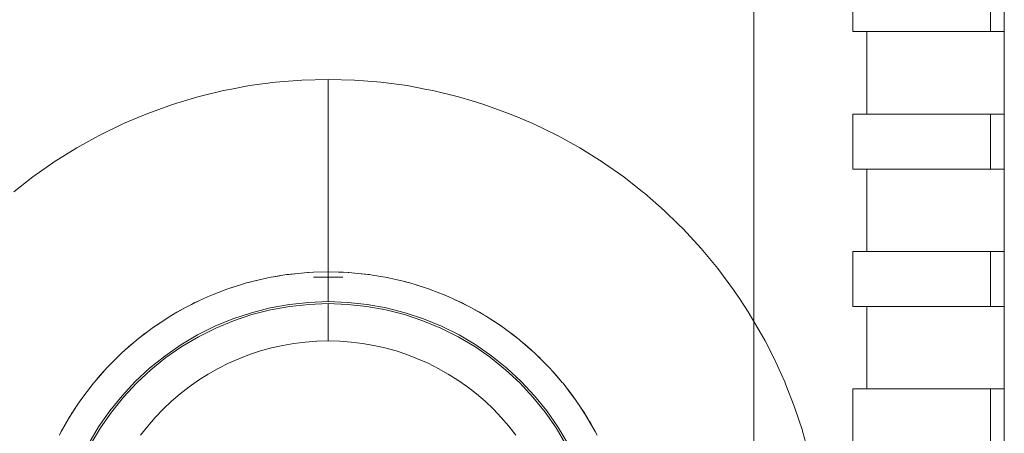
# Model space of a CAD drawing. Header units: millimetres. Extents: x 2826 to 3034, y 1533 to 1590.
# Tile 106 of 248: x 2964.717 to 2965.075, y 1553.775 to 1553.926. Entities that reach past the tile are written whole.
import ezdxf
from ezdxf.enums import TextEntityAlignment as Align

# ---------------------------------------------------------------- set-up
doc = ezdxf.new("R2010")
doc.units = ezdxf.units.MM
doc.set_wipeout_variables(frame=1)
doc.layers.add('_Caneta_No__220', color=7, linetype='Continuous', lineweight=15, true_color=0x8a8a8a)
doc.styles.add('ESTILO_GERADO_2', font='arial.ttf')

# ---------------------------------------------------------------- blocks, each defined once
blk = doc.blocks.new('A$Cf44ad3b2')
at = {"layer": '_Caneta_No__220'}
for p, q in [((57.01547, 20.61002), (57.02353, 20.61067)), ((57.02353, 20.61067), (57.03311, 20.61092)), ((57.03311, 20.61092), (57.04269, 20.61067)), ((57.03311, 20.61092), (57.03311, 20.61066)), ((57.03311, 20.61066), (57.03311, 20.61057)), ((57.04269, 20.61067), (57.05075, 20.61002)), ((56.99506, 20.60685), (56.998, 20.60741)), ((56.998, 20.60741), (57.00448, 20.60863)), ((57.00448, 20.60863), (57.01398, 20.6099)), ((57.01398, 20.6099), (57.01547, 20.61002)), ((57.03311, 20.60989), (57.03311, 20.61057)), ((57.03311, 20.60989), (57.03311, 20.60957)), ((57.03311, 20.60861), (57.03311, 20.60957)), ((57.03311, 20.60861), (57.03311, 20.60794)), ((57.03311, 20.60683), (57.03311, 20.60794)), ((57.05075, 20.61002), (57.05224, 20.6099)), ((57.05224, 20.6099), (57.06174, 20.60863)), ((57.06174, 20.60863), (57.06821, 20.60741)), ((57.06821, 20.60741), (57.07116, 20.60685)), ((56.98088, 20.60311), (56.98575, 20.60458)), ((56.98575, 20.60458), (56.99506, 20.60685)), ((57.03311, 20.60683), (57.03311, 20.6057)), ((57.03311, 20.6057), (57.03311, 20.60456)), ((57.03311, 20.60284), (57.03311, 20.60456)), ((57.07116, 20.60685), (57.08047, 20.60458)), ((57.08047, 20.60458), (57.08534, 20.60311)), ((56.96756, 20.59856), (56.97657, 20.60181)), ((56.97657, 20.60181), (56.98088, 20.60311)), ((57.03311, 20.60284), (57.03311, 20.60181)), ((57.03311, 20.59941), (57.03311, 20.60181)), ((57.08534, 20.60311), (57.08964, 20.60181)), ((57.08964, 20.60181), (57.09866, 20.59856)), ((56.95873, 20.59484), (56.96425, 20.59717)), ((56.96425, 20.59717), (56.96756, 20.59856)), ((57.03311, 20.59941), (57.03311, 20.59861)), ((57.03311, 20.59543), (57.03311, 20.59861)), ((57.09866, 20.59856), (57.10197, 20.59717)), ((57.10197, 20.59717), (57.10749, 20.59484)), ((56.95011, 20.59065), (56.95873, 20.59484)), ((57.03311, 20.59543), (57.03311, 20.59497)), ((57.03311, 20.59092), (57.03311, 20.59497)), ((57.10749, 20.59484), (57.11611, 20.59065)), ((56.94173, 20.586), (56.94828, 20.58963)), ((56.94828, 20.58963), (56.95011, 20.59065)), ((57.03311, 20.58648), (57.03311, 20.59092)), ((57.11611, 20.59065), (57.11794, 20.58963)), ((57.11794, 20.58963), (57.12449, 20.586)), ((56.9336, 20.58092), (56.94173, 20.586)), ((57.03311, 20.58648), (57.03311, 20.58588)), ((57.03311, 20.58169), (57.03311, 20.58588)), ((57.12449, 20.586), (57.13261, 20.58092)), ((56.92576, 20.57541), (56.93311, 20.58057)), ((56.93311, 20.58057), (56.9336, 20.58092)), ((57.03311, 20.58169), (57.03311, 20.58041)), ((57.03311, 20.57656), (57.03311, 20.58041)), ((57.13261, 20.58092), (57.1331, 20.58057)), ((57.1331, 20.58057), (57.14045, 20.57541)), ((56.91893, 20.57005), (56.92576, 20.57541)), ((57.03311, 20.57656), (57.03311, 20.57453)), ((57.14045, 20.57541), (57.14729, 20.57005)), ((57.03311, 20.57115), (57.03311, 20.57453)), ((57.03311, 20.57115), (57.03311, 20.56831)), ((57.03311, 20.56831), (57.03311, 20.56547)), ((57.14729, 20.57005), (57.14799, 20.56949)), ((57.14799, 20.56949), (57.1552, 20.56318)), ((57.03311, 20.56178), (57.03311, 20.56547)), ((57.03311, 20.56178), (57.03311, 20.55957)), ((57.1552, 20.56318), (57.16035, 20.55817)), ((57.03311, 20.55501), (57.03311, 20.55957)), ((57.16035, 20.55817), (57.16207, 20.5565)), ((57.03311, 20.55501), (57.03311, 20.55349)), ((57.03311, 20.54804), (57.03311, 20.55349)), ((57.16207, 20.5565), (57.16857, 20.54945)), ((57.03311, 20.54804), (57.03311, 20.54726)), ((57.03311, 20.54726), (57.03311, 20.54092)), ((57.16857, 20.54945), (57.1722, 20.54507)), ((57.1722, 20.54507), (57.17469, 20.54208)), ((57.01165, 20.53878), (57.01813, 20.5399)), ((57.01165, 20.53881), (57.01554, 20.53945)), ((57.01813, 20.5399), (57.02233, 20.54033)), ((57.01875, 20.53998), (57.01813, 20.5399)), ((57.01875, 20.53998), (57.02233, 20.54033)), ((57.02233, 20.54033), (57.0256, 20.54067)), ((57.0256, 20.54067), (57.02771, 20.54074)), ((57.02591, 20.54069), (57.0256, 20.54067)), ((57.02591, 20.54069), (57.02771, 20.54075)), ((57.02771, 20.54074), (57.03311, 20.54092)), ((57.02771, 20.54075), (57.02771, 20.54075)), ((57.03311, 20.53911), (57.0278, 20.53898)), ((57.0385, 20.54075), (57.03311, 20.54092)), ((57.03311, 20.54092), (57.04062, 20.54067)), ((57.03311, 20.54092), (57.03311, 20.54071)), ((57.03311, 20.54058), (57.03311, 20.54071)), ((57.03311, 20.54058), (57.03311, 20.54047)), ((57.03311, 20.53998), (57.03311, 20.54047)), ((57.03311, 20.53998), (57.03311, 20.53984)), ((57.03311, 20.53984), (57.03311, 20.53911)), ((57.03842, 20.53898), (57.03311, 20.53911)), ((57.03311, 20.53903), (57.03311, 20.53911)), ((57.0385, 20.54075), (57.0403, 20.54069)), ((57.04062, 20.54067), (57.0403, 20.54069)), ((57.04062, 20.54067), (57.04388, 20.54033)), ((57.04388, 20.54033), (57.04747, 20.53998)), ((57.04388, 20.54033), (57.04388, 20.54033)), ((57.04388, 20.54033), (57.04809, 20.5399)), ((57.04809, 20.5399), (57.04747, 20.53998)), ((57.04809, 20.5399), (57.04924, 20.5397)), ((57.05457, 20.53881), (57.04924, 20.5397)), ((57.04924, 20.5397), (57.05456, 20.53878)), ((57.17469, 20.54208), (57.1804, 20.53438)), ((56.99627, 20.53457), (57.00119, 20.53613)), ((57.00119, 20.53613), (56.99775, 20.53508)), ((57.00119, 20.53613), (57.00343, 20.53684)), ((57.00343, 20.53684), (57.01073, 20.53862)), ((57.00464, 20.53717), (57.00343, 20.53684)), ((57.00464, 20.53717), (57.00639, 20.53758)), ((57.00639, 20.53758), (57.01073, 20.53862)), ((57.01165, 20.53881), (57.01073, 20.53862)), ((57.01073, 20.53862), (57.01165, 20.53878)), ((57.03311, 20.53903), (57.0278, 20.53898)), ((57.0278, 20.53898), (57.03311, 20.53902)), ((57.03311, 20.53903), (57.03842, 20.53898)), ((57.03311, 20.53902), (57.03842, 20.53898)), ((57.03311, 20.53902), (57.03311, 20.53808)), ((57.03311, 20.53808), (57.03311, 20.53783)), ((57.03311, 20.5368), (57.03311, 20.53783)), ((57.03311, 20.5368), (57.03311, 20.53629)), ((57.03311, 20.5354), (57.03311, 20.53629)), ((57.05456, 20.53878), (57.05549, 20.53862)), ((57.05457, 20.53881), (57.05549, 20.53862)), ((57.05549, 20.53862), (57.05982, 20.53757)), ((57.0581, 20.53799), (57.05983, 20.53758)), ((57.05982, 20.53757), (57.06279, 20.53684)), ((57.05983, 20.53758), (57.06158, 20.53717)), ((57.06279, 20.53684), (57.06158, 20.53717)), ((57.06279, 20.53684), (57.06502, 20.53613)), ((57.06502, 20.53613), (57.06995, 20.53457)), ((57.06531, 20.53604), (57.06847, 20.53508)), ((56.99101, 20.53255), (56.98928, 20.53182)), ((56.98928, 20.53182), (56.99103, 20.5325)), ((56.99101, 20.53255), (56.99389, 20.53363)), ((56.99103, 20.5325), (56.99627, 20.53457)), ((56.99627, 20.53457), (56.99775, 20.53508)), ((57.03311, 20.5354), (57.03311, 20.53512)), ((57.03311, 20.53512), (57.03311, 20.53444)), ((57.03311, 20.53342), (57.03311, 20.53444)), ((57.03311, 20.53342), (57.03311, 20.53285)), ((57.03311, 20.53285), (57.03311, 20.53233)), ((57.03311, 20.53149), (57.03311, 20.53233)), ((57.06995, 20.53457), (57.06847, 20.53508)), ((57.06995, 20.53457), (57.07016, 20.53448)), ((57.0752, 20.53255), (57.07016, 20.53448)), ((57.07016, 20.53448), (57.07519, 20.5325)), ((57.07519, 20.5325), (57.07693, 20.53182)), ((57.0752, 20.53255), (57.07693, 20.53182)), ((57.1804, 20.53438), (57.18272, 20.53089)), ((56.98127, 20.5279), (56.9825, 20.52859)), ((56.9825, 20.52859), (56.98611, 20.5303)), ((56.98346, 20.52905), (56.98446, 20.52958)), ((56.98446, 20.52958), (56.9861, 20.53032)), ((56.9861, 20.53032), (56.98928, 20.53182)), ((56.98611, 20.5303), (56.98928, 20.53182)), ((57.01204, 20.52779), (57.019, 20.52904)), ((57.019, 20.52904), (57.02604, 20.5298)), ((57.02609, 20.52907), (57.01911, 20.52832)), ((57.02604, 20.5298), (57.03311, 20.53005)), ((57.03311, 20.52932), (57.02609, 20.52907)), ((57.03311, 20.53149), (57.03311, 20.53005)), ((57.03311, 20.53005), (57.04018, 20.5298)), ((57.03311, 20.52932), (57.03311, 20.52733)), ((57.04013, 20.52907), (57.03311, 20.52932)), ((57.04711, 20.52832), (57.04013, 20.52907)), ((57.04018, 20.5298), (57.04722, 20.52904)), ((57.04722, 20.52904), (57.05418, 20.52779)), ((57.07693, 20.53182), (57.08011, 20.5303)), ((57.07915, 20.53076), (57.08012, 20.53032)), ((57.08011, 20.5303), (57.08372, 20.52859)), ((57.08012, 20.53032), (57.08176, 20.52958)), ((57.08176, 20.52958), (57.08372, 20.52859)), ((57.08372, 20.52859), (57.08494, 20.5279)), ((57.18272, 20.53089), (57.1857, 20.5264)), ((56.972, 20.52238), (56.97595, 20.52491)), ((56.97203, 20.52233), (56.97595, 20.52491)), ((56.97595, 20.52491), (56.97657, 20.52525)), ((56.97657, 20.52525), (56.98127, 20.5279)), ((56.97657, 20.52525), (56.97811, 20.52619)), ((56.98127, 20.5279), (56.97811, 20.52619)), ((56.99847, 20.5238), (57.00518, 20.52604)), ((57.00539, 20.52533), (56.99872, 20.52311)), ((57.00518, 20.52604), (57.01204, 20.52779)), ((57.01219, 20.52707), (57.00539, 20.52533)), ((57.01911, 20.52832), (57.01219, 20.52707)), ((57.03311, 20.52534), (57.03311, 20.52733)), ((57.03311, 20.52534), (57.03311, 20.52468)), ((57.05402, 20.52707), (57.04711, 20.52832)), ((57.06083, 20.52533), (57.05402, 20.52707)), ((57.05418, 20.52779), (57.06104, 20.52604)), ((57.06749, 20.52311), (57.06083, 20.52533)), ((57.06104, 20.52604), (57.06775, 20.5238)), ((57.08494, 20.5279), (57.09026, 20.52491)), ((57.08575, 20.52744), (57.08811, 20.52619)), ((57.08965, 20.52525), (57.08811, 20.52619)), ((57.09026, 20.52491), (57.09419, 20.52233)), ((57.1857, 20.5264), (57.19057, 20.51814)), ((56.96967, 20.52079), (56.97203, 20.52233)), ((56.97081, 20.52153), (56.972, 20.52238)), ((56.99193, 20.52109), (56.99847, 20.5238)), ((56.99872, 20.52311), (56.99223, 20.52043)), ((57.03311, 20.52468), (57.03311, 20.52343)), ((57.03311, 20.52343), (57.03311, 20.52258)), ((57.03311, 20.52258), (57.03311, 20.52167)), ((57.03311, 20.52167), (57.03311, 20.52075)), ((57.07398, 20.52043), (57.06749, 20.52311)), ((57.06775, 20.5238), (57.07429, 20.52109)), ((57.09211, 20.5237), (57.09422, 20.52238)), ((57.09419, 20.52233), (57.09654, 20.52079)), ((57.09422, 20.52238), (57.09654, 20.52079)), ((56.96369, 20.51625), (56.96762, 20.51923)), ((56.96489, 20.51716), (56.96614, 20.51819)), ((56.96614, 20.51819), (56.96761, 20.51924)), ((56.96761, 20.51924), (56.96967, 20.52079)), ((56.96762, 20.51923), (56.96967, 20.52079)), ((56.97951, 20.51432), (56.9856, 20.51793)), ((56.9856, 20.51793), (56.99193, 20.52109)), ((56.99223, 20.52043), (56.98595, 20.51728)), ((57.03311, 20.52075), (57.03311, 20.52009)), ((57.03311, 20.52009), (57.03311, 20.51996)), ((57.03311, 20.51996), (57.03311, 20.51927)), ((57.03311, 20.51927), (57.03311, 20.51885)), ((57.03311, 20.51885), (57.03311, 20.51814)), ((57.03311, 20.51814), (57.03311, 20.51787)), ((57.03311, 20.51787), (57.03311, 20.51732)), ((57.08026, 20.51728), (57.07398, 20.52043)), ((57.07429, 20.52109), (57.08062, 20.51793)), ((57.08062, 20.51793), (57.0867, 20.51432)), ((57.09861, 20.51924), (57.09654, 20.52079)), ((57.09654, 20.52079), (57.10253, 20.51625)), ((57.09861, 20.51924), (57.10007, 20.51819)), ((57.10007, 20.51819), (57.10253, 20.51625)), ((57.19057, 20.51814), (57.19181, 20.51575)), ((56.95927, 20.51239), (56.96334, 20.51594)), ((56.96334, 20.51594), (56.96058, 20.51362)), ((56.96334, 20.51594), (56.96369, 20.51625)), ((56.9737, 20.51028), (56.97951, 20.51432)), ((56.98595, 20.51728), (56.97991, 20.5137)), ((57.01656, 20.51413), (57.01249, 20.51322)), ((57.02066, 20.51485), (57.01656, 20.51413)), ((57.02479, 20.51536), (57.02066, 20.51485)), ((57.02895, 20.51566), (57.02479, 20.51536)), ((57.03311, 20.51581), (57.02895, 20.51566)), ((57.03311, 20.51732), (57.03311, 20.51713)), ((57.03311, 20.51713), (57.03311, 20.51674)), ((57.03311, 20.51674), (57.03311, 20.51663)), ((57.03311, 20.51663), (57.03311, 20.5163)), ((57.03311, 20.5163), (57.03311, 20.51609)), ((57.03311, 20.51609), (57.03311, 20.5159)), ((57.03311, 20.5159), (57.03311, 20.51583)), ((57.03311, 20.51583), (57.03311, 20.51582)), ((57.03311, 20.51581), (57.03727, 20.51566)), ((57.04142, 20.51536), (57.03727, 20.51566)), ((57.04556, 20.51485), (57.04142, 20.51536)), ((57.04966, 20.51413), (57.04556, 20.51485)), ((57.05372, 20.51322), (57.04966, 20.51413)), ((57.08631, 20.5137), (57.08026, 20.51728)), ((57.0867, 20.51432), (57.09252, 20.51028)), ((57.10253, 20.51625), (57.10288, 20.51594)), ((57.10288, 20.51594), (57.10819, 20.51131)), ((57.10399, 20.51498), (57.10564, 20.51362)), ((57.19181, 20.51575), (57.19498, 20.50964)), ((56.95533, 20.5087), (56.95803, 20.51131)), ((56.95537, 20.50866), (56.95803, 20.51131)), ((56.95803, 20.51131), (56.95927, 20.51239)), ((56.95927, 20.51239), (56.96058, 20.51362)), ((56.97991, 20.5137), (56.97414, 20.50969)), ((57.00453, 20.5108), (57.00064, 20.50931)), ((57.00848, 20.51211), (57.00453, 20.5108)), ((57.01249, 20.51322), (57.00848, 20.51211)), ((57.05774, 20.51211), (57.05372, 20.51322)), ((57.06169, 20.5108), (57.05774, 20.51211)), ((57.06558, 20.50931), (57.06169, 20.5108)), ((57.09208, 20.50969), (57.08631, 20.5137)), ((57.10695, 20.51239), (57.10564, 20.51362)), ((57.10819, 20.51131), (57.11085, 20.50866)), ((56.95272, 20.506), (56.95537, 20.50866)), ((56.95399, 20.50727), (56.95533, 20.5087)), ((56.96819, 20.50584), (56.9737, 20.51028)), ((56.97414, 20.50969), (56.96867, 20.50529)), ((56.99683, 20.50762), (56.99311, 20.50575)), ((57.00064, 20.50931), (56.99683, 20.50762)), ((57.06938, 20.50762), (57.06558, 20.50931)), ((57.0731, 20.50575), (57.06938, 20.50762)), ((57.09754, 20.50529), (57.09208, 20.50969)), ((57.09252, 20.51028), (57.09803, 20.50584)), ((57.10946, 20.51004), (57.11089, 20.5087)), ((57.11085, 20.50866), (57.1135, 20.506)), ((57.11089, 20.5087), (57.1135, 20.506)), ((57.19498, 20.50964), (57.19894, 20.50091)), ((56.94809, 20.5007), (56.95272, 20.506)), ((56.94905, 20.5018), (56.95041, 20.50345)), ((56.95164, 20.50476), (56.95041, 20.50345)), ((56.96301, 20.50102), (56.96819, 20.50584)), ((56.96867, 20.50529), (56.96353, 20.5005)), ((56.98949, 20.50369), (56.98597, 20.50147)), ((56.99311, 20.50575), (56.98949, 20.50369)), ((57.07673, 20.50369), (57.0731, 20.50575)), ((57.08024, 20.50147), (57.07673, 20.50369)), ((57.10269, 20.5005), (57.09754, 20.50529)), ((57.09803, 20.50584), (57.1032, 20.50102)), ((57.1135, 20.506), (57.11458, 20.50476)), ((57.11458, 20.50476), (57.11581, 20.50345)), ((57.11458, 20.50476), (57.11813, 20.5007)), ((57.11813, 20.5007), (57.11581, 20.50345)), ((56.94324, 20.49436), (56.94778, 20.50034)), ((56.94778, 20.50034), (56.94584, 20.49789)), ((56.94778, 20.50034), (56.94809, 20.5007)), ((56.95819, 20.49584), (56.96301, 20.50102)), ((56.96353, 20.5005), (56.95875, 20.49536)), ((56.98597, 20.50147), (56.98257, 20.49907)), ((57.08365, 20.49907), (57.08024, 20.50147)), ((57.10747, 20.49536), (57.10269, 20.5005)), ((57.1032, 20.50102), (57.10803, 20.49584)), ((57.11813, 20.5007), (57.11844, 20.50034)), ((57.11844, 20.50034), (57.12142, 20.49641)), ((57.19894, 20.50091), (57.19938, 20.49979)), ((57.19938, 20.49979), (57.20243, 20.49199)), ((56.94479, 20.49642), (56.94324, 20.49436)), ((56.94479, 20.49642), (56.94584, 20.49789)), ((56.97929, 20.49651), (56.97613, 20.49379)), ((56.98257, 20.49907), (56.97929, 20.49651)), ((57.08693, 20.49651), (57.08365, 20.49907)), ((57.09009, 20.49379), (57.08693, 20.49651)), ((57.11935, 20.49914), (57.12038, 20.49789)), ((57.12038, 20.49789), (57.12143, 20.49642)), ((57.12142, 20.49641), (57.12298, 20.49436)), ((57.12143, 20.49642), (57.12298, 20.49436)), ((56.94165, 20.49203), (56.94324, 20.49436)), ((56.9417, 20.492), (56.94324, 20.49436)), ((56.95375, 20.49033), (56.95819, 20.49584)), ((56.95875, 20.49536), (56.95434, 20.48989)), ((56.97613, 20.49379), (56.97312, 20.49091)), ((57.0931, 20.49091), (57.09009, 20.49379)), ((57.11188, 20.48989), (57.10747, 20.49536)), ((57.10803, 20.49584), (57.11247, 20.49033)), ((57.12298, 20.49436), (57.12452, 20.492)), ((57.12372, 20.49322), (57.12457, 20.49203)), ((56.93912, 20.48808), (56.9417, 20.492)), ((56.93942, 20.48856), (56.93989, 20.48932)), ((56.93989, 20.48932), (56.9403, 20.48997)), ((56.9403, 20.48997), (56.94063, 20.49048)), ((56.94063, 20.49048), (56.94084, 20.49081)), ((56.94084, 20.49081), (56.94091, 20.49092)), ((56.94165, 20.49203), (56.94091, 20.49092)), ((56.94971, 20.48452), (56.95375, 20.49033)), ((56.95434, 20.48989), (56.95033, 20.48412)), ((56.97312, 20.49091), (56.97024, 20.4879)), ((57.09597, 20.4879), (57.0931, 20.49091)), ((57.11588, 20.48412), (57.11188, 20.48989)), ((57.11247, 20.49033), (57.1165, 20.48452)), ((57.12452, 20.492), (57.12709, 20.48808)), ((57.12457, 20.49203), (57.1253, 20.49092)), ((57.1253, 20.49092), (57.12538, 20.49081)), ((57.12538, 20.49081), (57.12559, 20.49048)), ((57.12559, 20.49048), (57.12591, 20.48997)), ((57.12591, 20.48997), (57.12632, 20.48932)), ((57.12632, 20.48932), (57.1268, 20.48856)), ((57.20243, 20.49199), (57.20535, 20.48317)), ((56.93613, 20.48276), (56.93878, 20.48746)), ((56.93659, 20.48357), (56.93785, 20.48592)), ((56.93785, 20.48592), (56.93838, 20.48684)), ((56.93838, 20.48684), (56.93876, 20.48747)), ((56.93876, 20.48747), (56.93891, 20.48773)), ((56.93878, 20.48746), (56.93912, 20.48808)), ((56.93891, 20.48773), (56.93912, 20.48808)), ((56.93914, 20.4881), (56.93942, 20.48856)), ((56.97024, 20.4879), (56.96752, 20.48475)), ((57.09869, 20.48475), (57.09597, 20.4879)), ((57.1268, 20.48856), (57.12708, 20.4881)), ((57.12731, 20.48773), (57.12709, 20.48808)), ((57.12709, 20.48808), (57.13009, 20.48276)), ((57.12731, 20.48773), (57.12746, 20.48747)), ((57.12746, 20.48747), (57.12784, 20.48684)), ((57.12784, 20.48684), (57.12837, 20.48592)), ((57.13009, 20.48276), (57.12837, 20.48592)), ((56.93544, 20.48153), (56.93613, 20.48276)), ((56.9461, 20.47843), (56.94971, 20.48452)), ((56.95033, 20.48412), (56.94675, 20.47808)), ((56.96752, 20.48475), (56.96496, 20.48146)), ((57.10125, 20.48146), (57.09869, 20.48475)), ((57.11947, 20.47808), (57.11588, 20.48412)), ((57.1165, 20.48452), (57.12011, 20.47843)), ((57.13009, 20.48276), (57.13078, 20.48153)), ((57.20535, 20.48317), (57.20544, 20.48289)), ((57.20544, 20.48289), (57.20797, 20.47364))]:
    blk.add_line(p, q, dxfattribs=at)
blk.add_lwpolyline([(56.84775, 20.13062), (57.27872, 20.13062), (57.27872, 21.1333), (56.84775, 21.1333)], dxfattribs=at)
for points in [[(56.84775, 20.13062), (57.27872, 20.13062), (57.27872, 21.1333), (56.84775, 21.1333)], [(57.18775, 20.19027), (57.18775, 21.06027), (56.84775, 21.06027), (56.84775, 20.19027)]]:
    blk.add_lwpolyline(points, close=True, dxfattribs=at)
at = {"layer": '_Caneta_No__220', "style": 'ESTILO_GERADO_2'}
for p in [(50.27134, 22.56744), (50.87134, 22.56744)]:
    blk.add_attdef('txt', text='', height=0.12, dxfattribs=at).set_placement(p, align=Align.MIDDLE_CENTER)
blk.add_attdef('txt', text='', height=0.12, rotation=90, dxfattribs=at).set_placement((17.13626, 18.42499), align=Align.MIDDLE_CENTER)
for points in [[(57.22372, 20.6483), (57.22372, 20.6283), (57.27372, 20.6283), (57.27372, 20.6483)], [(57.22372, 20.5983), (57.22372, 20.5783), (57.27372, 20.5783), (57.27372, 20.5983)], [(57.22372, 20.5483), (57.22372, 20.5283), (57.27372, 20.5283), (57.27372, 20.5483)], [(57.22372, 20.4983), (57.22372, 20.4783), (57.27372, 20.4783), (57.27372, 20.4983)]]:
    blk.add_wipeout(points).dxf.layer = '_Caneta_No__220'
at = {"layer": '_Caneta_No__220'}
for points in [[(57.22372, 20.6283), (57.22372, 20.6483)], [(57.22372, 20.5783), (57.22372, 20.5983)], [(57.22372, 20.5283), (57.22372, 20.5483)], [(57.22372, 20.4783), (57.22372, 20.4983)]]:
    blk.add_lwpolyline(points, dxfattribs=at)
for points in [[(57.27872, 20.6283), (57.27372, 20.6283), (57.22872, 20.6283), (57.22872, 20.5983), (57.27372, 20.5983), (57.27872, 20.5983)], [(57.27872, 20.5783), (57.27372, 20.5783), (57.22872, 20.5783), (57.22872, 20.5483), (57.27372, 20.5483), (57.27872, 20.5483)], [(57.27872, 20.5283), (57.27372, 20.5283), (57.22872, 20.5283), (57.22872, 20.4983), (57.27372, 20.4983), (57.27872, 20.4983)]]:
    blk.add_wipeout(points).dxf.layer = '_Caneta_No__220'
for points in [[(57.27372, 20.6283), (57.27372, 20.6483)], [(57.22872, 20.6283), (57.22372, 20.6283)], [(57.22872, 20.6283), (57.27372, 20.6283), (57.27872, 20.6283)], [(57.22872, 20.5983), (57.22872, 20.6283)], [(57.27872, 20.6283), (57.27872, 20.5983)], [(57.22372, 20.5983), (57.22872, 20.5983)], [(57.27872, 20.5983), (57.27372, 20.5983), (57.22872, 20.5983)], [(57.27372, 20.5783), (57.27372, 20.5983)], [(57.22872, 20.5783), (57.22372, 20.5783)], [(57.22872, 20.5783), (57.27372, 20.5783), (57.27872, 20.5783)], [(57.22872, 20.5483), (57.22872, 20.5783)], [(57.27872, 20.5783), (57.27872, 20.5483)], [(57.22372, 20.5483), (57.22872, 20.5483)], [(57.27872, 20.5483), (57.27372, 20.5483), (57.22872, 20.5483)], [(57.27372, 20.5283), (57.27372, 20.5483)], [(57.22872, 20.5283), (57.22372, 20.5283)], [(57.22872, 20.5283), (57.27372, 20.5283), (57.27872, 20.5283)], [(57.22872, 20.4983), (57.22872, 20.5283)], [(57.27872, 20.5283), (57.27872, 20.4983)], [(57.22372, 20.4983), (57.22872, 20.4983)], [(57.27872, 20.4983), (57.27372, 20.4983), (57.22872, 20.4983)], [(57.27372, 20.4783), (57.27372, 20.4983)]]:
    blk.add_lwpolyline(points, dxfattribs=at)

msp = doc.modelspace()

# ---------------------------------------------------------------- block references
msp.add_blockref('A$Cf44ad3b2', (2907.79635, 1533.29297))

doc.saveas('drawing.dxf')
